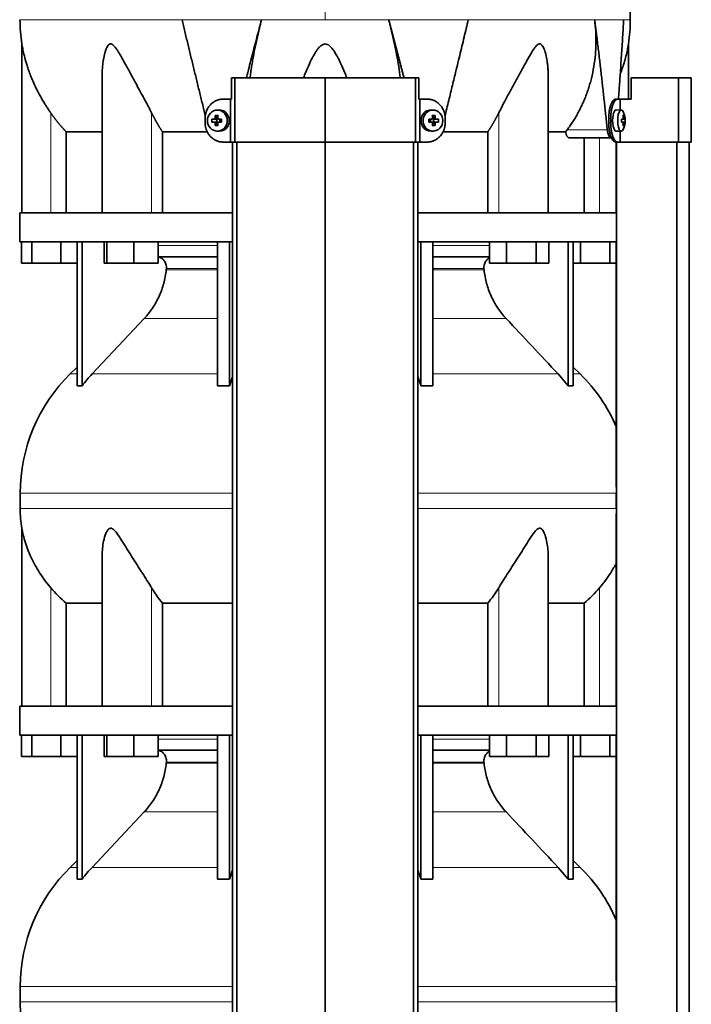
# Model space of a CAD drawing. Header units: millimetres. Extents: x 423 to 1315, y -1724 to 1594.
# Tile 22 of 28: x 430 to 744, y 399 to 858. Entities that reach past the tile are written whole.
import ezdxf

# ---------------------------------------------------------------- set-up
doc = ezdxf.new("R2010")
doc.units = ezdxf.units.MM
for name, color, linetype in [('M5X8_UNI7687', 7, 'Continuous'), ('MID_454-3', 7, 'Continuous'), ('VSI344-454_TERMI', 7, 'Continuous'), ('VSI344-454_TESTA', 7, 'Continuous'), ('VSI454_DIFFUSORE', 7, 'Continuous')]:
    doc.layers.add(name, color=color, linetype=linetype)

# ---------------------------------------------------------------- blocks, each defined once
blk = doc.blocks.new('SE')
at = {"layer": 'M5X8_UNI7687', "color": 7, "linetype": 'Continuous', "lineweight": 35}
for p, q in [((521.64, 813.44), (522.41, 812.14)), ((523.13, 816.09), (522.28, 816.02)), ((623.54, 816.02), (622.69, 816.09)), ((624.18, 813.44), (623.42, 812.14)), ((711.07, 816.04), (708.72, 816.11)), ((712.22, 813.44), (711.81, 813.14)), ((520.1, 811.8), (521.94, 811.64)), ((520.1, 810.41), (521.94, 810.57)), ((521.64, 808.77), (522.41, 810.07)), ((522.34, 810.54), (522.34, 811.67)), ((522.52, 811.86), (523.13, 811.86)), ((523.09, 810.36), (522.52, 810.36)), ((523.22, 811.84), (523.8, 811.64)), ((523.8, 810.57), (523.22, 810.37)), ((523.75, 811.66), (523.75, 810.55)), ((524.49, 811.8), (523.88, 811.64)), ((524.49, 810.41), (523.88, 810.57)), ((621.34, 811.8), (621.94, 811.64)), ((621.34, 810.41), (621.94, 810.57)), ((622.02, 811.64), (622.61, 811.84)), ((622.61, 810.37), (622.02, 810.57)), ((622.08, 810.55), (622.08, 811.66)), ((622.67, 811.86), (623.31, 811.86)), ((623.31, 810.36), (622.69, 810.36)), ((624.18, 808.77), (623.42, 810.07)), ((623.48, 811.67), (623.48, 810.54)), ((625.73, 811.8), (623.88, 811.64)), ((625.73, 810.41), (623.88, 810.57)), ((712.59, 811.82), (711.19, 811.69)), ((711.19, 811.76), (711.77, 811.82)), ((712.79, 811.8), (711.19, 811.68)), ((712.79, 810.41), (711.19, 810.53)), ((711.19, 810.52), (712.59, 810.4)), ((711.77, 810.4), (711.19, 810.45)), ((712.22, 808.77), (711.81, 809.08)), ((522.28, 806.19), (523.13, 806.12)), ((622.69, 806.12), (623.54, 806.19)), ((708.72, 806.11), (711.07, 806.18))]:
    blk.add_line(p, q, dxfattribs=at)
at = {"layer": 'M5X8_UNI7687', "color": 4, "linetype": 'Continuous', "lineweight": 9}
for p, q in [((521.94, 811.64), (521.09, 811.82)), ((521.09, 810.4), (521.94, 810.57)), ((521.56, 812.31), (522.41, 812.14)), ((522.41, 810.07), (521.56, 809.9)), ((523.36, 811.82), (523.88, 811.64)), ((523.88, 810.57), (523.36, 810.4)), ((621.94, 811.64), (622.47, 811.82)), ((622.47, 810.4), (621.94, 810.57)), ((623.42, 812.14), (624.27, 812.31)), ((624.27, 809.9), (623.42, 810.07)), ((624.74, 811.82), (623.88, 811.64)), ((623.88, 810.57), (624.74, 810.4)), ((711.19, 811.76), (711.76, 811.82)), ((711.76, 810.4), (711.19, 810.45)), ((711.93, 812.27), (712.42, 812.31)), ((712.42, 809.9), (711.93, 809.94))]:
    blk.add_line(p, q, dxfattribs=at)
at = {"layer": 'M5X8_UNI7687', "color": 7, "linetype": 'Continuous', "lineweight": 35}
for centre, radius, start, end in [((702.87, 811.11), 10, 337.7946, 22.2054), ((531.27, 811.11), 11.19, 176.4519, 183.5481), ((490.54, 811.11), 33.96, 358.8317, 1.1683), ((655.29, 811.11), 33.96, 178.8317, 181.1683), ((614.56, 811.11), 11.19, 356.4519, 3.5481), ((703.19, 811.11), 9.62, 355.8727, 4.1273)]:
    blk.add_arc(centre, radius, start, end, dxfattribs=at)
for centre in [(522.64, 811.11), (623.19, 811.11)]:
    blk.add_ellipse(centre, major_axis=(0, -4.93), ratio=0.939693, dxfattribs=at)
for centre, major_axis, ratio, start_param, end_param in [((525.75, 811.11), (0, 10), 0.422618, 1.335108, 1.449667), ((524.86, 808.04), (-8.99, 2.22), 0.549436, -1.223909, -1.074217), ((525.46, 811.11), (0, 10), 0.258819, 1.335108, 1.449667), ((523.49, 811.11), (0, -5), 0.939693, 0, 3.218028), ((622.34, 811.11), (0, -5), 0.939693, 3.065157, 6.283185), ((620.97, 808.04), (8.99, 2.22), 0.549436, 1.074217, 1.223909), ((620.37, 811.11), (0, 10), 0.258819, -1.449667, -1.335108), ((620.07, 811.11), (0, 10), 0.422618, -1.449667, -1.335108), ((708.7, 811.11), (0, 5), 0.34202, 0, 3.151709), ((711.05, 811.11), (0, 4.93), 0.34202, 0, 3.839001), ((711.05, 811.11), (0, 4.93), 0.34202, 5.585777, 6.283185), ((704.95, 808.04), (7.67, 5.19), 0.199978, 0.212267, 0.361959), ((702.94, 811.11), (0, 10), 0.906308, 4.833518, 4.948078), ((702.83, 811.11), (0, 10), 0.965926, 4.833518, 4.948078), ((525.61, 810.95), (-9.99, 0.3), 0.0819, -1.099374, -0.984815), ((525.61, 811.26), (-9.99, -0.3), 0.0819, 0.984815, 1.099374), ((525.75, 811.11), (0, -10), 0.422618, -1.449667, -1.335108), ((524.86, 814.17), (-8.99, -2.22), 0.549436, 1.074217, 1.223909), ((521.94, 812.14), (0.805, -0.118), 0.613124, 4.809424, 5.327625), ((521.94, 810.07), (0.805, 0.118), 0.613124, 0.95556, 1.473761), ((522.11, 812.11), (0.03, -0.501), 0.939258, 0.461161, 0.987959), ((522.11, 810.1), (0.03, 0.501), 0.939258, 5.295226, 5.822024), ((521.94, 812.14), (0.521, -0.505), 0.511875, 0.559691, 1.077892), ((521.94, 810.07), (0.521, 0.505), 0.511875, 5.205293, 5.723494), ((525.46, 811.11), (0, -10), 0.258819, -1.449667, -1.335108), ((525.61, 810.95), (-9.99, 0.3), 0.0819, -1.456192, -1.341632), ((525.61, 811.26), (-9.99, -0.3), 0.0819, 1.341632, 1.456192), ((523.88, 812.14), (0.052, 0.506), 0.51441, 3.025925, 3.331693), ((523.88, 810.07), (0.052, -0.506), 0.51441, 2.951492, 3.25726), ((620.22, 810.95), (9.99, 0.3), 0.0819, 1.341632, 1.456192), ((620.22, 811.26), (9.99, -0.3), 0.0819, -1.456192, -1.341632), ((621.94, 812.14), (-0.052, 0.506), 0.51441, 2.951492, 3.25726), ((621.94, 810.07), (-0.052, -0.506), 0.51441, 3.025925, 3.331693), ((620.37, 811.11), (0, -10), 0.258819, 1.335108, 1.449667), ((620.97, 814.17), (8.99, -2.22), 0.549436, -1.223909, -1.074217), ((623.89, 812.14), (-0.521, -0.505), 0.511875, 5.205293, 5.723494), ((623.72, 812.11), (-0.03, -0.501), 0.939258, 5.295226, 5.822024), ((623.72, 810.1), (-0.03, 0.501), 0.939258, 0.461161, 0.987959), ((623.89, 810.07), (-0.521, 0.505), 0.511875, 0.559691, 1.077892), ((623.89, 812.14), (-0.805, -0.118), 0.613124, 0.95556, 1.473761), ((623.89, 810.07), (-0.805, 0.118), 0.613124, 4.809424, 5.327625), ((620.07, 811.11), (0, -10), 0.422618, 1.335108, 1.449667), ((620.22, 810.95), (9.99, 0.3), 0.0819, 0.984815, 1.099374), ((620.22, 811.26), (9.99, -0.3), 0.0819, -1.099374, -0.984815), ((702.89, 810.95), (9.97, 0.82), 0.029809, 0.468971, 0.583531), ((706, 811.11), (0, -9.26), 0.562348, 1.49595, 1.645642), ((702.89, 811.26), (9.97, -0.82), 0.029809, -0.583531, -0.468971), ((702.94, 811.11), (0, -10), 0.906308, 1.335108, 1.449667), ((704.95, 814.17), (7.67, -5.19), 0.199978, -0.361959, -0.212267), ((702.83, 811.11), (0, -10), 0.965926, 1.335108, 1.449667), ((702.89, 810.95), (9.97, 0.82), 0.029809, 0.112154, 0.226713), ((702.89, 811.26), (9.97, -0.82), 0.029809, -0.226713, -0.112154), ((523.49, 811.11), (0, -5), 0.939693, 6.20675, 6.283185), ((622.34, 811.11), (0, -5), 0.939693, 0, 0.076435)]:
    blk.add_ellipse(centre, major_axis=major_axis, ratio=ratio, start_param=start_param, end_param=end_param, dxfattribs=at)
for points in [[(521.09, 811.82), (521.11, 811.82), (521.14, 811.82), (521.18, 811.83), (521.22, 811.84), (521.26, 811.85), (521.3, 811.88), (521.34, 811.9), (521.38, 811.93), (521.41, 811.96), (521.44, 812), (521.47, 812.04), (521.5, 812.08), (521.52, 812.13), (521.53, 812.17), (521.54, 812.21), (521.55, 812.26), (521.56, 812.3), (521.56, 812.31)], [(521.56, 809.9), (521.56, 809.92), (521.55, 809.95), (521.54, 810), (521.53, 810.04), (521.52, 810.09), (521.5, 810.13), (521.47, 810.17), (521.44, 810.21), (521.41, 810.25), (521.38, 810.28), (521.34, 810.31), (521.3, 810.34), (521.26, 810.36), (521.22, 810.37), (521.18, 810.39), (521.14, 810.39), (521.11, 810.4), (521.09, 810.4)], [(522.89, 812.31), (522.89, 812.3), (522.89, 812.26), (522.9, 812.21), (522.91, 812.17), (522.92, 812.13), (522.94, 812.08), (522.96, 812.04), (522.99, 812), (523.02, 811.96), (523.06, 811.93), (523.1, 811.9), (523.14, 811.88), (523.18, 811.85), (523.22, 811.84), (523.26, 811.83), (523.31, 811.82), (523.34, 811.82), (523.36, 811.82)], [(523.36, 810.4), (523.34, 810.4), (523.31, 810.39), (523.26, 810.39), (523.22, 810.37), (523.18, 810.36), (523.14, 810.34), (523.1, 810.31), (523.06, 810.28), (523.02, 810.25), (522.99, 810.21), (522.96, 810.17), (522.94, 810.13), (522.92, 810.09), (522.91, 810.04), (522.9, 810), (522.89, 809.95), (522.89, 809.92), (522.89, 809.9)], [(622.47, 811.82), (622.48, 811.82), (622.52, 811.82), (622.56, 811.83), (622.61, 811.84), (622.65, 811.85), (622.69, 811.88), (622.73, 811.9), (622.77, 811.93), (622.8, 811.96), (622.84, 812), (622.86, 812.04), (622.89, 812.08), (622.9, 812.13), (622.92, 812.17), (622.93, 812.21), (622.93, 812.26), (622.93, 812.3), (622.93, 812.31)], [(622.93, 809.9), (622.93, 809.92), (622.93, 809.95), (622.93, 810), (622.92, 810.04), (622.9, 810.09), (622.89, 810.13), (622.86, 810.17), (622.84, 810.21), (622.8, 810.25), (622.77, 810.28), (622.73, 810.31), (622.69, 810.34), (622.65, 810.36), (622.61, 810.37), (622.56, 810.39), (622.52, 810.39), (622.48, 810.4), (622.47, 810.4)], [(624.27, 812.31), (624.27, 812.3), (624.27, 812.26), (624.28, 812.21), (624.29, 812.17), (624.31, 812.13), (624.33, 812.08), (624.36, 812.04), (624.38, 812), (624.42, 811.96), (624.45, 811.93), (624.49, 811.9), (624.53, 811.88), (624.57, 811.85), (624.61, 811.84), (624.65, 811.83), (624.69, 811.82), (624.72, 811.82), (624.74, 811.82)], [(624.74, 810.4), (624.72, 810.4), (624.69, 810.39), (624.65, 810.39), (624.61, 810.37), (624.57, 810.36), (624.53, 810.34), (624.49, 810.31), (624.45, 810.28), (624.42, 810.25), (624.38, 810.21), (624.36, 810.17), (624.33, 810.13), (624.31, 810.09), (624.29, 810.04), (624.28, 810), (624.27, 809.95), (624.27, 809.92), (624.27, 809.9)], [(711.76, 811.82), (711.77, 811.82), (711.79, 811.82), (711.81, 811.83), (711.83, 811.84), (711.85, 811.85), (711.86, 811.88), (711.88, 811.9), (711.89, 811.93), (711.91, 811.96), (711.92, 812), (711.93, 812.04), (711.93, 812.08), (711.94, 812.13), (711.94, 812.17), (711.94, 812.21), (711.94, 812.26), (711.94, 812.3), (711.93, 812.31)], [(711.93, 809.9), (711.94, 809.92), (711.94, 809.95), (711.94, 810), (711.94, 810.04), (711.94, 810.09), (711.93, 810.13), (711.93, 810.17), (711.92, 810.21), (711.91, 810.25), (711.89, 810.28), (711.88, 810.31), (711.86, 810.34), (711.85, 810.36), (711.83, 810.37), (711.81, 810.39), (711.79, 810.39), (711.77, 810.4), (711.76, 810.4)], [(712.42, 812.31), (712.42, 812.3), (712.43, 812.26), (712.43, 812.21), (712.44, 812.17), (712.45, 812.13), (712.46, 812.08), (712.47, 812.04), (712.48, 812), (712.49, 811.96), (712.51, 811.93), (712.52, 811.9), (712.53, 811.88), (712.54, 811.85), (712.55, 811.84), (712.57, 811.83), (712.58, 811.82), (712.59, 811.82), (712.59, 811.82)], [(712.59, 810.4), (712.59, 810.4), (712.58, 810.39), (712.57, 810.39), (712.55, 810.37), (712.54, 810.36), (712.53, 810.34), (712.52, 810.31), (712.51, 810.28), (712.49, 810.25), (712.48, 810.21), (712.47, 810.17), (712.46, 810.13), (712.45, 810.09), (712.44, 810.04), (712.43, 810), (712.43, 809.95), (712.42, 809.92), (712.42, 809.9)]]:
    blk.add_open_spline(points, degree=3, dxfattribs=at)
at = {"layer": 'MID_454-3', "color": 7, "linetype": 'Continuous', "lineweight": 35}
for p, q in [((529.71, 801.11), (529.71, 79.11)), ((531.67, 79.11), (531.67, 801.11)), ((572.91, 79.11), (572.91, 801.11)), ((614.15, 79.11), (614.15, 801.11)), ((616.12, 801.11), (616.12, 79.11)), ((708.71, 801.11), (708.71, 768.11)), ((708.78, 801.11), (708.78, 79.11)), ((736.92, 79.11), (736.92, 801.11)), ((742.71, 79.11), (742.71, 801.11)), ((708.77, 754.61), (708.77, 768.11)), ((708.71, 754.61), (708.71, 640.16)), ((708.72, 630.35), (708.72, 637.39)), ((708.71, 627.98), (708.71, 538.11)), ((708.77, 524.61), (708.77, 538.11)), ((708.71, 524.61), (708.71, 410.16)), ((708.72, 400.35), (708.72, 407.39))]:
    blk.add_line(p, q, dxfattribs=at)
at = {"layer": 'VSI344-454_TERMI', "color": 7, "linetype": 'Continuous', "lineweight": 35}
for p, q in [((530.73, 831.11), (529.19, 831.11)), ((529.19, 831.11), (529.19, 821.11)), ((572.91, 831.11), (530.73, 831.11)), ((530.73, 831.11), (530.73, 801.11)), ((615.09, 831.11), (572.91, 831.11)), ((572.91, 831.11), (572.91, 801.11)), ((616.64, 831.11), (615.09, 831.11)), ((615.09, 831.11), (615.09, 801.11)), ((616.64, 831.11), (616.64, 821.11)), ((737.79, 831.11), (715.7, 831.11)), ((715.7, 831.11), (715.7, 821.11)), ((743.72, 831.11), (737.79, 831.11)), ((737.79, 831.11), (737.79, 801.11)), ((743.72, 831.11), (743.72, 801.11)), ((525.32, 821.11), (528.83, 821.11)), ((528.83, 801.11), (528.83, 821.11)), ((528.83, 821.11), (529.19, 821.11)), ((617, 821.11), (616.64, 821.11)), ((620.51, 821.11), (617, 821.11)), ((617, 821.11), (617, 801.11)), ((708.43, 821.11), (709.35, 821.11)), ((709.35, 821.11), (710.52, 821.11)), ((710.52, 816.05), (710.52, 821.11)), ((710.52, 821.11), (715.7, 821.11)), ((516.91, 810.11), (516.91, 812.11)), ((628.91, 810.11), (628.91, 812.11)), ((705.2, 810.11), (705.2, 812.11)), ((706.12, 810.11), (706.12, 812.11)), ((710.52, 801.11), (710.52, 806.16)), ((525.32, 801.11), (528.83, 801.11)), ((530.73, 801.11), (528.83, 801.11)), ((572.91, 801.11), (530.73, 801.11)), ((615.09, 801.11), (572.91, 801.11)), ((617, 801.11), (615.09, 801.11)), ((620.51, 801.11), (617, 801.11)), ((709.35, 801.11), (708.43, 801.11)), ((709.35, 801.11), (710.52, 801.11)), ((737.79, 801.11), (710.52, 801.11)), ((743.72, 801.11), (737.79, 801.11))]:
    blk.add_line(p, q, dxfattribs=at)
at = {"layer": 'VSI344-454_TERMI', "color": 4, "linetype": 'Continuous', "lineweight": 9}
for p, q in [((705.2, 812.11), (706.12, 812.11)), ((706.12, 810.11), (705.2, 810.11))]:
    blk.add_line(p, q, dxfattribs=at)
at = {"layer": 'VSI344-454_TERMI', "color": 7, "linetype": 'Continuous', "lineweight": 35}
for points, knots in [([(525.32, 821.11), (525.23, 821.11), (525.04, 821.1), (524.76, 821.09), (524.48, 821.06), (524.21, 821.03), (523.93, 820.99), (523.66, 820.94), (523.39, 820.87), (523.13, 820.8), (522.86, 820.72), (522.6, 820.63), (522.33, 820.53), (521.91, 820.35), (521.32, 820.06), (520.62, 819.6), (519.96, 819.08), (519.34, 818.48), (518.79, 817.82), (518.3, 817.11), (517.88, 816.36), (517.57, 815.65), (517.35, 815), (517.19, 814.44), (517.07, 813.86), (516.98, 813.28), (516.92, 812.7), (516.92, 812.3), (516.91, 812.11)], [0, 0, 0, 0, 0.021018, 0.041934, 0.062771, 0.08355, 0.104295, 0.125028, 0.145771, 0.166547, 0.187379, 0.208288, 0.229298, 0.250429, 0.312489, 0.374705, 0.437522, 0.500061, 0.562591, 0.625422, 0.687637, 0.749714, 0.79185, 0.833578, 0.875077, 0.916526, 0.958107, 1, 1, 1, 1]), ([(628.91, 812.11), (628.91, 812.21), (628.91, 812.4), (628.9, 812.7), (628.88, 812.99), (628.84, 813.28), (628.8, 813.57), (628.76, 813.86), (628.7, 814.15), (628.63, 814.43), (628.56, 814.72), (628.47, 815), (628.38, 815.28), (628.22, 815.74), (627.94, 816.36), (627.52, 817.11), (627.04, 817.82), (626.48, 818.48), (625.87, 819.08), (625.21, 819.6), (624.5, 820.06), (623.84, 820.39), (623.23, 820.64), (622.7, 820.81), (622.16, 820.94), (621.62, 821.04), (621.07, 821.1), (620.69, 821.1), (620.51, 821.11)], [0, 0, 0, 0, 0.020996, 0.041893, 0.062713, 0.083477, 0.104209, 0.124931, 0.145666, 0.166436, 0.187264, 0.208173, 0.229184, 0.250319, 0.312379, 0.374611, 0.437429, 0.499972, 0.562503, 0.625328, 0.687536, 0.749604, 0.791737, 0.833471, 0.874985, 0.916457, 0.958069, 1, 1, 1, 1]), ([(705.2, 812.11), (705.2, 812.21), (705.2, 812.4), (705.21, 812.7), (705.22, 812.99), (705.23, 813.28), (705.24, 813.57), (705.26, 813.86), (705.29, 814.15), (705.32, 814.43), (705.35, 814.72), (705.38, 815), (705.42, 815.28), (705.49, 815.74), (705.6, 816.36), (705.77, 817.11), (705.97, 817.82), (706.2, 818.48), (706.44, 819.08), (706.7, 819.6), (706.97, 820.06), (707.22, 820.39), (707.45, 820.64), (707.64, 820.81), (707.84, 820.94), (708.03, 821.04), (708.23, 821.1), (708.36, 821.1), (708.43, 821.11)], [0, 0, 0, 0, 0.020997, 0.041893, 0.062713, 0.083477, 0.104209, 0.124931, 0.145666, 0.166436, 0.187265, 0.208173, 0.229184, 0.250319, 0.312379, 0.374611, 0.437429, 0.499972, 0.562502, 0.625327, 0.687534, 0.749602, 0.791735, 0.833469, 0.874983, 0.916456, 0.958068, 1, 1, 1, 1]), ([(709.35, 821.11), (709.32, 821.11), (709.25, 821.1), (709.15, 821.09), (709.06, 821.06), (708.96, 821.03), (708.86, 820.99), (708.76, 820.94), (708.66, 820.87), (708.57, 820.8), (708.47, 820.72), (708.37, 820.63), (708.27, 820.53), (708.11, 820.35), (707.89, 820.06), (707.62, 819.6), (707.36, 819.08), (707.12, 818.48), (706.9, 817.82), (706.7, 817.11), (706.52, 816.36), (706.4, 815.65), (706.3, 815), (706.24, 814.44), (706.18, 813.86), (706.15, 813.28), (706.13, 812.7), (706.12, 812.3), (706.12, 812.11)], [0, 0, 0, 0, 0.021018, 0.041934, 0.062771, 0.08355, 0.104295, 0.125028, 0.145771, 0.166547, 0.187379, 0.208288, 0.229298, 0.250429, 0.312489, 0.374705, 0.437522, 0.500061, 0.562591, 0.625422, 0.687637, 0.749714, 0.79185, 0.833578, 0.875077, 0.916526, 0.958107, 1, 1, 1, 1]), ([(516.91, 810.11), (516.91, 810.01), (516.92, 809.81), (516.93, 809.51), (516.95, 809.22), (516.98, 808.93), (517.02, 808.64), (517.07, 808.35), (517.13, 808.06), (517.19, 807.78), (517.27, 807.5), (517.35, 807.21), (517.44, 806.93), (517.61, 806.48), (517.88, 805.86), (518.3, 805.1), (518.79, 804.39), (519.34, 803.73), (519.96, 803.14), (520.62, 802.61), (521.32, 802.15), (521.99, 801.82), (522.59, 801.58), (523.12, 801.41), (523.66, 801.27), (524.21, 801.18), (524.76, 801.12), (525.13, 801.11), (525.32, 801.11)], [0, 0, 0, 0, 0.020996, 0.041893, 0.062713, 0.083477, 0.104209, 0.124931, 0.145666, 0.166436, 0.187264, 0.208173, 0.229184, 0.250319, 0.312379, 0.374611, 0.437429, 0.499972, 0.562503, 0.625328, 0.687536, 0.749604, 0.791737, 0.833471, 0.874985, 0.916457, 0.958069, 1, 1, 1, 1]), ([(620.51, 801.11), (620.6, 801.11), (620.79, 801.11), (621.07, 801.12), (621.34, 801.15), (621.62, 801.18), (621.89, 801.22), (622.16, 801.28), (622.43, 801.34), (622.7, 801.41), (622.97, 801.49), (623.23, 801.58), (623.49, 801.68), (623.92, 801.86), (624.5, 802.15), (625.21, 802.61), (625.87, 803.14), (626.48, 803.73), (627.04, 804.39), (627.52, 805.1), (627.94, 805.86), (628.25, 806.57), (628.48, 807.21), (628.64, 807.78), (628.76, 808.35), (628.85, 808.93), (628.9, 809.52), (628.91, 809.91), (628.91, 810.11)], [0, 0, 0, 0, 0.021018, 0.041934, 0.062771, 0.08355, 0.104295, 0.125028, 0.145771, 0.166547, 0.187379, 0.208288, 0.229298, 0.250429, 0.312489, 0.374705, 0.437522, 0.500061, 0.562591, 0.625422, 0.687637, 0.749714, 0.79185, 0.833578, 0.875077, 0.916526, 0.958107, 1, 1, 1, 1]), ([(708.43, 801.11), (708.39, 801.11), (708.33, 801.11), (708.23, 801.12), (708.13, 801.15), (708.03, 801.18), (707.94, 801.22), (707.84, 801.28), (707.74, 801.34), (707.64, 801.41), (707.54, 801.49), (707.45, 801.58), (707.35, 801.68), (707.19, 801.86), (706.97, 802.15), (706.7, 802.61), (706.44, 803.14), (706.2, 803.73), (705.97, 804.39), (705.77, 805.1), (705.6, 805.86), (705.47, 806.57), (705.38, 807.21), (705.31, 807.78), (705.26, 808.35), (705.23, 808.93), (705.2, 809.52), (705.2, 809.91), (705.2, 810.11)], [0, 0, 0, 0, 0.021018, 0.041935, 0.062772, 0.083551, 0.104297, 0.125029, 0.145773, 0.166549, 0.187381, 0.20829, 0.2293, 0.250431, 0.312491, 0.374707, 0.437523, 0.500061, 0.562591, 0.625422, 0.687637, 0.749714, 0.79185, 0.833578, 0.875076, 0.916526, 0.958107, 1, 1, 1, 1]), ([(706.12, 810.11), (706.12, 810.01), (706.12, 809.81), (706.13, 809.51), (706.14, 809.22), (706.15, 808.93), (706.17, 808.64), (706.19, 808.35), (706.21, 808.06), (706.24, 807.78), (706.27, 807.5), (706.3, 807.21), (706.34, 806.93), (706.41, 806.48), (706.52, 805.86), (706.7, 805.1), (706.9, 804.39), (707.12, 803.73), (707.36, 803.14), (707.62, 802.61), (707.89, 802.15), (708.14, 801.82), (708.37, 801.58), (708.56, 801.41), (708.76, 801.27), (708.96, 801.18), (709.15, 801.12), (709.28, 801.11), (709.35, 801.11)], [0, 0, 0, 0, 0.020996, 0.041893, 0.062713, 0.083477, 0.104209, 0.124931, 0.145666, 0.166436, 0.187264, 0.208173, 0.229184, 0.250319, 0.312379, 0.374611, 0.437429, 0.499972, 0.562503, 0.625328, 0.687536, 0.749604, 0.791737, 0.833471, 0.874985, 0.916457, 0.958069, 1, 1, 1, 1])]:
    blk.add_open_spline(points, degree=3, knots=knots, dxfattribs=at)
at = {"layer": 'VSI344-454_TESTA', "color": 4, "linetype": 'Continuous', "lineweight": 9}
for p, q in [((572.91, 994.56), (572.91, 858.14)), ((543.25, 858.14), (506.14, 858.14)), ((639.69, 858.14), (602.58, 858.14)), ((712.14, 858.14), (698.64, 858.14)), ((444.91, 768.11), (444.91, 814.68)), ((491.95, 768.11), (491.95, 814.68)), ((653.88, 768.11), (653.88, 814.68)), ((685.77, 806.81), (704.51, 806.81)), ((700.91, 768.11), (700.91, 803.11))]:
    blk.add_line(p, q, dxfattribs=at)
at = {"layer": 'VSI344-454_TESTA', "color": 7, "linetype": 'Continuous', "lineweight": 35}
for p, q in [((431.41, 846.87), (431.41, 768.11)), ((714.41, 821.11), (714.41, 846.87)), ((468.9, 832.48), (468.9, 768.11)), ((676.92, 768.11), (676.92, 832.48)), ((452.17, 805.81), (452.17, 768.11)), ((517.93, 805.81), (497.08, 805.81)), ((497.08, 805.81), (497.08, 768.11)), ((648.75, 805.81), (627.9, 805.81)), ((648.75, 805.81), (648.75, 768.11)), ((685.05, 805.81), (677.03, 805.81)), ((685.05, 805.81), (685.77, 806.81)), ((686.68, 803.11), (706.28, 803.11)), ((693.66, 803.11), (693.66, 768.11))]:
    blk.add_line(p, q, dxfattribs=at)
for centre, start, end in [((506.88, 858.23), 180.0677, 188.5933), ((638.95, 858.23), 351.4069, 359.9323)]:
    blk.add_arc(centre, 76.32, start, end, dxfattribs=at)
for points, degree, knots in [([(715.25, 858.14), (715.22, 862.53), (715.15, 870.34), (714.91, 883.49), (714.39, 896.79), (713.48, 910.24), (711.99, 923.71), (709.92, 935.72), (707.37, 946.19), (704.5, 955.04), (701.12, 963.61), (697.4, 971.88), (693.73, 979.87), (690.45, 987.54), (688.99, 992.16), (688.21, 994.62)], 3, [0, 0, 0, 0, 0.084988, 0.1795, 0.274612, 0.370212, 0.466379, 0.563594, 0.629668, 0.695881, 0.761625, 0.826091, 0.888934, 0.950027, 1, 1, 1, 1]), ([(536.16, 831.11), (536.28, 831.56), (537.18, 835.01), (538.82, 841.31), (541.06, 849.86), (542.53, 855.42), (543.25, 858.14)], 3, [0.473282, 0.473282, 0.473282, 0.473282, 0.5000272, 0.6747049, 0.8413625, 1, 1, 1, 1]), ([(543.25, 858.14), (543.02, 857.25), (542.56, 855.48), (541.9, 852.81), (541.27, 850.1), (540.67, 847.37), (540.1, 844.61), (539.57, 841.84), (539.07, 839.05), (538.61, 836.25), (538.21, 833.6), (537.97, 831.89), (537.87, 831.1)], 3, [0, 0, 0, 0, 0.047428, 0.0954655, 0.1441115, 0.1933651, 0.2432253, 0.2936913, 0.3447621, 0.3964371, 0.4487155, 0.4934861, 0.4934861, 0.4934861, 0.4934861]), ([(607.95, 831.1), (607.73, 832.8), (607.22, 836.35), (606.29, 841.8), (605.18, 847.33), (603.96, 852.77), (603.03, 856.36), (602.58, 858.13)], 3, [0.5065635, 0.5065635, 0.5065635, 0.5065635, 0.6036235, 0.7063566, 0.8066685, 0.9045521, 1, 1, 1, 1]), ([(628.8, 813.33), (628.92, 813.82), (629.36, 815.57), (630.09, 818.55), (630.99, 822.21), (631.85, 825.75), (632.69, 829.16), (633.96, 834.37), (635.64, 841.31), (637.7, 849.86), (639.04, 855.42), (639.69, 858.14)], 3, [0.1270495, 0.1270495, 0.1270495, 0.1270495, 0.1554786, 0.2294336, 0.3008657, 0.369775, 0.4361614, 0.5000249, 0.6746983, 0.8413566, 1, 1, 1, 1]), ([(685.77, 806.81), (686.25, 807.46), (687.2, 808.75), (688.54, 810.76), (689.8, 812.81), (690.99, 814.91), (692.1, 817.05), (693.13, 819.23), (694.08, 821.45), (694.96, 823.71), (695.75, 826), (696.46, 828.32), (697.38, 831.72), (698.31, 836.21), (699.02, 841.8), (699.3, 847.33), (699.2, 852.77), (698.82, 856.36), (698.64, 858.13)], 3, [0, 0, 0, 0, 0.045711, 0.091341, 0.136891, 0.182361, 0.227753, 0.273067, 0.318303, 0.363461, 0.408543, 0.453548, 0.498475, 0.603623, 0.706357, 0.806668, 0.904552, 1, 1, 1, 1]), ([(709.72, 821.11), (709.75, 821.49), (709.87, 823.05), (710.06, 825.75), (710.31, 829.16), (710.67, 834.37), (711.13, 841.31), (711.67, 849.86), (711.99, 855.42), (712.14, 858.14)], 3, [0.2784556, 0.2784556, 0.2784556, 0.2784556, 0.3008657, 0.369775, 0.4361614, 0.5000249, 0.6746983, 0.8413566, 1, 1, 1, 1]), ([(444.91, 814.68), (444.61, 815.11), (444, 816), (443.1, 817.37), (442.12, 818.92), (441.06, 820.67), (439.68, 823.11), (438.18, 825.99), (436.71, 829.16), (435.54, 831.98), (434.61, 834.48), (433.87, 836.69), (433.11, 839.2), (432.52, 841.45), (432.07, 843.43), (431.81, 844.67), (431.61, 845.71), (431.47, 846.51), (431.42, 846.82), (431.41, 846.84), (431.41, 846.84)], 3, [0, 0, 0, 0, 0.020247, 0.0413012, 0.0631676, 0.0911499, 0.1206822, 0.1725651, 0.2189806, 0.2600001, 0.2962057, 0.3283254, 0.3570821, 0.4069553, 0.4285992, 0.4484587, 0.4665056, 0.4826091, 0.4971306, 0.5000371, 0.5000371, 0.5000371, 0.5000371]), ([(491.95, 814.68), (491.73, 815.11), (491.29, 816), (490.59, 817.37), (489.78, 818.92), (488.84, 820.67), (487.52, 823.11), (485.95, 825.99), (484.22, 829.16), (482.67, 831.98), (481.31, 834.48), (480.1, 836.69), (478.72, 839.2), (477.47, 841.45), (476.27, 843.43), (475.46, 844.67), (474.66, 845.71), (473.87, 846.51), (473.02, 846.93), (472.21, 846.74), (471.57, 846.08), (471.03, 845.15), (470.56, 844.02), (469.98, 842.16), (469.52, 839.99), (469.17, 837.51), (468.97, 835.33), (468.91, 833.63), (468.9, 832.67), (468.9, 832.48)], 3, [0, 0, 0, 0, 0.020247, 0.0413012, 0.0631676, 0.0911499, 0.1206822, 0.1725651, 0.2189806, 0.2600001, 0.2962057, 0.3283254, 0.3570821, 0.4069553, 0.4285992, 0.4484587, 0.4665056, 0.4826091, 0.4971306, 0.5113122, 0.5266668, 0.543344, 0.562023, 0.5826937, 0.6304427, 0.6595254, 0.6923195, 0.7261108, 0.7344062, 0.7344062, 0.7344062, 0.7344062]), ([(582.97, 831.11), (582.7, 831.87), (581.86, 834.04), (580.41, 837.4), (578.62, 840.94), (577.05, 843.56), (575.8, 845.16), (574.84, 846.08), (573.99, 846.66), (572.91, 846.93), (571.83, 846.66), (570.87, 846), (569.95, 845.06), (569.08, 843.93), (568.19, 842.58), (566.97, 840.49), (565.41, 837.38), (563.96, 834.03), (563.13, 831.86), (562.85, 831.11)], 3, [0.2456134, 0.2456134, 0.2456134, 0.2456134, 0.2789295, 0.3409942, 0.392778, 0.4359518, 0.4604978, 0.4716154, 0.4871189, 0.5000341, 0.5129562, 0.5284792, 0.5444389, 0.5641957, 0.583938, 0.6074587, 0.6593255, 0.7214848, 0.7543968, 0.7543968, 0.7543968, 0.7543968]), ([(676.92, 832.48), (676.92, 833.17), (676.89, 834.61), (676.74, 836.69), (676.44, 839.2), (676.02, 841.45), (675.46, 843.43), (675.01, 844.67), (674.5, 845.71), (673.9, 846.51), (673.15, 846.93), (672.3, 846.74), (671.5, 846.08), (670.72, 845.15), (669.93, 844.02), (668.77, 842.16), (667.54, 839.99), (666.17, 837.51), (664.98, 835.33), (663.74, 833.06), (662.08, 830.01), (660.33, 826.83), (658.57, 823.6), (657.03, 820.75), (655.44, 817.79), (654.38, 815.69), (653.88, 814.68)], 3, [0.2656245, 0.2656245, 0.2656245, 0.2656245, 0.2962057, 0.3283254, 0.3570821, 0.4069553, 0.4285992, 0.4484587, 0.4665056, 0.4826091, 0.4971306, 0.5113122, 0.5266668, 0.543344, 0.562023, 0.5826937, 0.6304427, 0.6595254, 0.6923195, 0.7261108, 0.7592332, 0.8259403, 0.8657684, 0.9022453, 0.9533075, 1, 1, 1, 1]), ([(714.41, 846.84), (714.41, 846.84), (714.39, 846.7), (714.28, 846.08), (714.11, 845.15), (713.89, 844.02), (713.48, 842.16), (712.94, 839.99), (712.22, 837.51), (711.51, 835.33), (710.93, 833.71), (710.6, 832.84), (710.56, 832.73)], 3, [0.500037, 0.500037, 0.500037, 0.500037, 0.5113122, 0.5266668, 0.543344, 0.562023, 0.5826937, 0.6304427, 0.6595254, 0.6923195, 0.7261108, 0.7306461, 0.7306461, 0.7306461, 0.7306461]), ([(452.17, 805.81), (450.17, 807.91), (448.35, 810.13), (446.55, 812.34), (444.91, 814.68)], 2, [0, 0, 0, 0.5, 0.5, 1, 1, 1]), ([(497.08, 805.81), (495.66, 807.91), (494.38, 810.13), (493.11, 812.34), (491.95, 814.68)], 2, [0, 0, 0, 0.5, 0.5, 1, 1, 1]), ([(653.88, 814.68), (652.72, 812.34), (651.45, 810.13), (650.16, 807.91), (648.75, 805.81)], 2, [0, 0, 0, 0.5, 0.5, 1, 1, 1]), ([(452.17, 805.81), (452.8, 805.81), (453.83, 805.81), (456.67, 805.81), (458.48, 805.81), (462.84, 805.81), (465.39, 805.81), (468.46, 805.81), (468.62, 805.81), (468.79, 805.81)], 3, [0, 0, 0, 0, 0.25, 0.25, 0.5, 0.5, 0.75, 0.75, 0.764371, 0.764371, 0.764371, 0.764371]), ([(686.68, 803.11), (686.66, 803.11), (686.6, 803.11), (686.52, 803.12), (686.44, 803.15), (686.36, 803.19), (686.28, 803.23), (686.15, 803.33), (685.97, 803.5), (685.75, 803.82), (685.54, 804.21), (685.38, 804.59), (685.27, 804.94), (685.18, 805.22), (685.11, 805.5), (685.07, 805.71), (685.05, 805.81)], 3, [0, 0, 0, 0, 0.041685, 0.083129, 0.124417, 0.165635, 0.206869, 0.248205, 0.373034, 0.498358, 0.621809, 0.745536, 0.809628, 0.873199, 0.936554, 1, 1, 1, 1]), ([(704.51, 806.81), (704.52, 806.74), (704.54, 806.59), (704.57, 806.36), (704.6, 806.15), (704.64, 805.93), (704.68, 805.73), (704.72, 805.52), (704.81, 805.16), (704.96, 804.67), (705.18, 804.12), (705.43, 803.68), (705.66, 803.41), (705.85, 803.25), (705.99, 803.17), (706.14, 803.12), (706.23, 803.11), (706.28, 803.11)], 3, [0, 0, 0, 0, 0.036137, 0.072006, 0.107687, 0.143258, 0.1788, 0.214393, 0.250117, 0.375419, 0.499764, 0.624342, 0.749875, 0.812239, 0.874428, 0.936872, 1, 1, 1, 1])]:
    blk.add_open_spline(points, degree=degree, knots=knots, dxfattribs=at)
at = {"layer": 'VSI344-454_TESTA', "color": 4, "linetype": 'Continuous', "lineweight": 9}
for points, weights in [([(430.56, 858.14), (430.56, 858.14), (462.58, 858.14), (506.14, 858.13)], [0.630185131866, 0.663633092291, 0.786904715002, 1]), ([(543.25, 858.14), (553.01, 858.14), (562.93, 858.14), (572.91, 858.14)], [1, 0.996331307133, 0.996331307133, 1])]:
    blk.add_rational_spline(points, weights, degree=3, dxfattribs=at)
at = {"layer": 'VSI344-454_TESTA', "color": 7, "linetype": 'Continuous', "lineweight": 35}
for points in [[(517.02, 813.36), (511.47, 835.84), (506.14, 858.13)], [(609.66, 831.11), (606.14, 844.65), (602.58, 858.13)], [(704.51, 806.81), (701.88, 832.59), (698.64, 858.13)]]:
    blk.add_open_spline(points, degree=2, dxfattribs=at)
at = {"layer": 'VSI344-454_TESTA', "color": 4, "linetype": 'Continuous', "lineweight": 9}
for points in [[(602.58, 858.13), (592.83, 858.14), (582.87, 858.14), (572.91, 858.14)], [(715.27, 858.14), (715.27, 858.14), (714.22, 858.14), (712.14, 858.14)]]:
    blk.add_open_spline(points, degree=3, dxfattribs=at)
blk.add_open_spline([(698.64, 858.13), (695.33, 858.14), (691.56, 858.14), (683.17, 858.14), (678.56, 858.14), (668.59, 858.14), (663.23, 858.14), (651.89, 858.14), (645.91, 858.14), (639.69, 858.14)], degree=3, knots=[0, 0, 0, 0, 0.25, 0.25, 0.5, 0.5, 0.75, 0.75, 1, 1, 1, 1], dxfattribs=at)
at = {"layer": 'VSI454_DIFFUSORE', "color": 7, "linetype": 'Continuous', "lineweight": 35}
for p, q in [((430.41, 768.11), (529.71, 768.11)), ((430.41, 768.11), (430.41, 754.61)), ((616.12, 768.11), (708.77, 768.11)), ((430.41, 754.61), (529.71, 754.61)), ((431.27, 744.61), (431.27, 754.61)), ((436.01, 744.61), (436.01, 754.61)), ((449.65, 744.61), (449.65, 754.61)), ((457.2, 687.49), (457.2, 754.61)), ((459.5, 687.49), (459.5, 754.61)), ((469.85, 744.61), (469.85, 754.61)), ((471.05, 744.61), (471.05, 754.61)), ((483.61, 744.61), (483.61, 754.61)), ((494.96, 744.61), (494.96, 754.61)), ((522.69, 687.49), (522.69, 754.61)), ((528.23, 687.49), (528.23, 754.61)), ((616.12, 754.61), (708.77, 754.61)), ((617.59, 687.49), (617.59, 754.61)), ((623.14, 687.49), (623.14, 754.61)), ((649.62, 744.61), (649.62, 754.61)), ((657.57, 744.61), (657.57, 754.61)), ((671.37, 744.61), (671.37, 754.61)), ((677.23, 744.61), (677.23, 754.61)), ((686.33, 687.49), (686.33, 754.61)), ((688.62, 687.49), (688.62, 754.61)), ((692.01, 744.61), (692.01, 754.61)), ((705.65, 744.61), (705.65, 754.61)), ((436.01, 744.61), (431.27, 744.61)), ((449.65, 744.61), (436.01, 744.61)), ((457.2, 744.61), (449.65, 744.61)), ((471.05, 744.61), (469.85, 744.61)), ((483.61, 744.61), (471.05, 744.61)), ((494.96, 744.61), (483.61, 744.61)), ((522.69, 747.61), (494.96, 747.61)), ((649.62, 747.61), (623.14, 747.61)), ((657.57, 744.61), (649.62, 744.61)), ((671.37, 744.61), (657.57, 744.61)), ((677.23, 744.61), (671.37, 744.61)), ((692.01, 744.61), (688.62, 744.61)), ((705.65, 744.61), (692.01, 744.61)), ((708.71, 744.61), (705.65, 744.61)), ((488.52, 718.85), (464.22, 693.01)), ((457.2, 696.18), (453.98, 693.01)), ((691.84, 693.01), (688.62, 696.18)), ((528.23, 687.49), (529.71, 691.66)), ((681.61, 693.01), (686.33, 687.49)), ((430.66, 637.39), (430.66, 630.35)), ((431.41, 621.06), (431.41, 538.11)), ((468.9, 608.38), (468.9, 538.11)), ((676.92, 538.11), (676.92, 608.4)), ((452.17, 586.17), (468.9, 586.17)), ((452.17, 538.11), (452.17, 586.17)), ((497.08, 586.17), (529.71, 586.17)), ((497.08, 538.11), (497.08, 586.17)), ((616.12, 586.17), (648.75, 586.17)), ((648.75, 586.17), (648.75, 538.11)), ((676.92, 586.17), (693.66, 586.17)), ((693.66, 586.17), (693.66, 538.11)), ((430.41, 538.11), (529.71, 538.11)), ((430.41, 538.11), (430.41, 524.61)), ((616.12, 538.11), (708.77, 538.11)), ((430.41, 524.61), (529.71, 524.61)), ((431.27, 514.61), (431.27, 524.61)), ((436.01, 514.61), (436.01, 524.61)), ((449.65, 514.61), (449.65, 524.61)), ((457.2, 457.49), (457.2, 524.61)), ((459.5, 457.49), (459.5, 524.61)), ((469.85, 514.61), (469.85, 524.61)), ((471.05, 514.61), (471.05, 524.61)), ((483.61, 514.61), (483.61, 524.61)), ((494.96, 514.61), (494.96, 524.61)), ((522.69, 457.49), (522.69, 524.61)), ((528.23, 457.49), (528.23, 524.61)), ((616.12, 524.61), (708.77, 524.61)), ((617.59, 457.49), (617.59, 524.61)), ((623.14, 457.49), (623.14, 524.61)), ((649.62, 514.61), (649.62, 524.61)), ((657.57, 514.61), (657.57, 524.61)), ((671.37, 514.61), (671.37, 524.61)), ((677.23, 514.61), (677.23, 524.61)), ((686.33, 457.49), (686.33, 524.61)), ((688.62, 457.49), (688.62, 524.61)), ((692.01, 514.61), (692.01, 524.61)), ((705.65, 514.61), (705.65, 524.61)), ((436.01, 514.61), (431.27, 514.61)), ((449.65, 514.61), (436.01, 514.61)), ((457.2, 514.61), (449.65, 514.61)), ((471.05, 514.61), (469.85, 514.61)), ((483.61, 514.61), (471.05, 514.61)), ((494.96, 514.61), (483.61, 514.61)), ((522.69, 517.61), (494.96, 517.61)), ((649.62, 517.61), (623.14, 517.61)), ((657.57, 514.61), (649.62, 514.61)), ((671.37, 514.61), (657.57, 514.61)), ((677.23, 514.61), (671.37, 514.61)), ((692.01, 514.61), (688.62, 514.61)), ((705.65, 514.61), (692.01, 514.61)), ((708.71, 514.61), (705.65, 514.61)), ((488.52, 488.85), (464.22, 463.01)), ((457.2, 466.18), (453.98, 463.01)), ((691.84, 463.01), (688.62, 466.18)), ((528.23, 457.49), (529.71, 461.66)), ((681.61, 463.01), (686.33, 457.49)), ((430.66, 407.39), (430.66, 400.35))]:
    blk.add_line(p, q, dxfattribs=at)
at = {"layer": 'VSI454_DIFFUSORE', "color": 4, "linetype": 'Continuous', "lineweight": 9}
for p, q in [((494.96, 752.83), (522.69, 752.83)), ((623.14, 752.83), (649.62, 752.83)), ((498.8, 741.55), (522.69, 741.55)), ((522.69, 742.11), (498.86, 742.11)), ((646.97, 742.11), (623.14, 742.11)), ((623.14, 741.55), (647.03, 741.55)), ((488.52, 718.85), (522.69, 718.85)), ((623.14, 718.85), (657.31, 718.85)), ((453.98, 693.01), (457.2, 693.01)), ((464.22, 693.01), (522.69, 693.01)), ((681.61, 693.01), (623.14, 693.01)), ((691.84, 693.01), (688.62, 693.01)), ((529.71, 637.39), (430.66, 637.39)), ((708.76, 637.39), (616.12, 637.39)), ((430.66, 630.35), (529.71, 630.35)), ((616.12, 630.35), (708.76, 630.35)), ((444.91, 538.11), (444.91, 593.32)), ((491.95, 538.11), (491.95, 593.32)), ((653.88, 538.11), (653.88, 593.32)), ((700.91, 538.11), (700.91, 593.32)), ((494.96, 522.83), (522.69, 522.83)), ((623.14, 522.83), (649.62, 522.83)), ((498.8, 511.55), (522.69, 511.55)), ((522.69, 512.11), (498.86, 512.11)), ((646.97, 512.11), (623.14, 512.11)), ((623.14, 511.55), (647.03, 511.55)), ((488.52, 488.85), (522.69, 488.85)), ((623.14, 488.85), (657.31, 488.85)), ((453.98, 463.01), (457.2, 463.01)), ((464.22, 463.01), (522.69, 463.01)), ((681.61, 463.01), (623.14, 463.01)), ((691.84, 463.01), (688.62, 463.01)), ((529.71, 407.39), (430.66, 407.39)), ((708.76, 407.39), (616.12, 407.39)), ((430.66, 400.35), (529.71, 400.35)), ((616.12, 400.35), (708.76, 400.35))]:
    blk.add_line(p, q, dxfattribs=at)
at = {"layer": 'VSI454_DIFFUSORE', "color": 7, "linetype": 'Continuous', "lineweight": 35}
for centre, radius, start, end in [((508.64, 637.39), 77.98, 134.5, 180), ((637.18, 637.39), 77.98, 23.4816, 45.5), ((488.08, 630.35), 57.42, 180, 189.3188), ((508.64, 407.39), 77.98, 134.5, 180), ((637.18, 407.39), 77.98, 23.4816, 45.5), ((488.08, 400.35), 57.42, 180, 189.3188)]:
    blk.add_arc(centre, radius, start, end, dxfattribs=at)
for points, knots in [([(498.86, 742.11), (498.89, 742.45), (498.89, 742.8), (498.82, 743.49), (498.75, 743.83), (498.55, 744.5), (498.42, 744.82), (498.09, 745.43), (497.9, 745.71), (497.58, 746.09), (497.46, 746.21), (497.22, 746.45), (497.1, 746.56), (496.71, 746.86), (496.43, 747.03), (495.99, 747.25), (495.83, 747.31), (495.53, 747.42), (495.37, 747.46), (495.14, 747.52), (495.05, 747.53), (494.97, 747.55)], [0, 0, 0, 0, 0.125, 0.125, 0.25, 0.25, 0.375, 0.375, 0.5, 0.5, 0.5625, 0.5625, 0.625, 0.625, 0.75, 0.75, 0.8125, 0.8125, 0.875, 0.875, 0.9073547, 0.9073547, 0.9073547, 0.9073547]), ([(646.97, 742.11), (646.94, 742.45), (646.94, 742.8), (647.01, 743.49), (647.08, 743.83), (647.28, 744.5), (647.41, 744.82), (647.74, 745.43), (647.93, 745.71), (648.25, 746.09), (648.36, 746.21), (648.6, 746.45), (648.73, 746.56), (649.09, 746.84), (649.34, 747), (649.6, 747.13)], [0, 0, 0, 0, 0.125, 0.125, 0.25, 0.25, 0.375, 0.375, 0.5, 0.5, 0.5625, 0.5625, 0.625, 0.625, 0.7365505, 0.7365505, 0.7365505, 0.7365505]), ([(488.52, 718.85), (489.95, 720.37), (491.24, 722), (493.55, 725.46), (494.57, 727.3), (496.33, 731.19), (497.05, 733.19), (498.17, 737.29), (498.57, 739.39), (498.8, 741.55)], [0, 0, 0, 0, 0.25, 0.25, 0.5, 0.5, 0.75, 0.75, 1, 1, 1, 1]), ([(657.31, 718.85), (655.88, 720.37), (654.59, 722), (652.28, 725.46), (651.26, 727.3), (649.49, 731.19), (648.78, 733.19), (647.66, 737.29), (647.26, 739.39), (647.03, 741.55)], [0, 0, 0, 0, 0.25, 0.25, 0.5, 0.5, 0.75, 0.75, 1, 1, 1, 1]), ([(464.22, 693.01), (463.39, 692.14), (462.59, 691.24), (461.01, 689.39), (460.24, 688.45), (459.5, 687.49)], [0, 0, 0, 0, 0.5, 0.5, 1, 1, 1, 1]), ([(617.59, 687.49), (617.29, 688.45), (616.97, 689.39), (616.47, 690.79), (616.3, 691.27), (616.13, 691.74)], [0, 0, 0, 0, 0.5, 0.5, 0.7600147, 0.7600147, 0.7600147, 0.7600147]), ([(444.91, 593.32), (442.98, 595.59), (441.25, 597.94), (438.14, 602.79), (436.78, 605.29), (434.5, 610.24), (433.56, 612.73), (432.45, 616.43), (432.14, 617.66), (431.76, 619.34), (431.64, 619.87), (431.51, 620.54), (431.48, 620.74), (431.43, 621.01), (431.41, 621.08), (431.41, 621.08)], [0, 0, 0, 0, 0.125, 0.125, 0.25, 0.25, 0.375, 0.375, 0.4375, 0.4375, 0.46875, 0.46875, 0.484375, 0.484375, 0.4987428, 0.4987428, 0.4987428, 0.4987428]), ([(491.95, 593.32), (490.58, 595.59), (489.08, 597.94), (485.96, 602.79), (484.35, 605.29), (481.22, 610.24), (479.68, 612.73), (477.32, 616.43), (476.53, 617.66), (475.27, 619.34), (474.83, 619.87), (474.11, 620.54), (473.86, 620.74), (473.33, 621.02), (473.06, 621.1), (472.27, 621.05), (471.83, 620.67), (471.14, 619.76), (470.88, 619.22), (470.17, 617.52), (469.84, 616.31), (469.12, 612.89), (468.9, 610.62), (468.9, 608.38)], [0, 0, 0, 0, 0.125, 0.125, 0.25, 0.25, 0.375, 0.375, 0.4375, 0.4375, 0.46875, 0.46875, 0.484375, 0.484375, 0.5, 0.5, 0.53125, 0.53125, 0.5625, 0.5625, 0.625, 0.625, 0.7380463, 0.7380463, 0.7380463, 0.7380463]), ([(676.92, 608.39), (676.92, 610.66), (676.7, 612.94), (675.96, 616.43), (675.62, 617.66), (674.89, 619.34), (674.62, 619.87), (674.08, 620.54), (673.88, 620.74), (673.42, 621.02), (673.17, 621.1), (672.38, 621.05), (671.84, 620.67), (670.89, 619.76), (670.47, 619.22), (669.21, 617.52), (668.43, 616.31), (666.1, 612.66), (664.55, 610.14), (661.41, 605.19), (659.85, 602.76), (656.76, 597.96), (655.23, 595.58), (653.88, 593.32)], [0.2605527, 0.2605527, 0.2605527, 0.2605527, 0.375, 0.375, 0.4375, 0.4375, 0.46875, 0.46875, 0.484375, 0.484375, 0.5, 0.5, 0.53125, 0.53125, 0.5625, 0.5625, 0.625, 0.625, 0.75, 0.75, 0.875, 0.875, 1, 1, 1, 1]), ([(708.73, 604.82), (707.94, 603.32), (707.07, 601.83), (704.59, 597.96), (702.83, 595.58), (700.91, 593.32)], [0.7982282, 0.7982282, 0.7982282, 0.7982282, 0.875, 0.875, 1, 1, 1, 1]), ([(498.86, 512.11), (498.89, 512.45), (498.89, 512.8), (498.82, 513.49), (498.75, 513.83), (498.55, 514.5), (498.42, 514.82), (498.09, 515.43), (497.9, 515.71), (497.58, 516.09), (497.46, 516.21), (497.22, 516.45), (497.1, 516.56), (496.71, 516.86), (496.43, 517.03), (495.99, 517.25), (495.83, 517.31), (495.53, 517.42), (495.37, 517.46), (495.14, 517.52), (495.05, 517.53), (494.97, 517.55)], [0, 0, 0, 0, 0.125, 0.125, 0.25, 0.25, 0.375, 0.375, 0.5, 0.5, 0.5625, 0.5625, 0.625, 0.625, 0.75, 0.75, 0.8125, 0.8125, 0.875, 0.875, 0.9073547, 0.9073547, 0.9073547, 0.9073547]), ([(646.97, 512.11), (646.94, 512.45), (646.94, 512.8), (647.01, 513.49), (647.08, 513.83), (647.28, 514.5), (647.41, 514.82), (647.74, 515.43), (647.93, 515.71), (648.25, 516.09), (648.36, 516.21), (648.6, 516.45), (648.73, 516.56), (649.09, 516.84), (649.34, 517), (649.6, 517.13)], [0, 0, 0, 0, 0.125, 0.125, 0.25, 0.25, 0.375, 0.375, 0.5, 0.5, 0.5625, 0.5625, 0.625, 0.625, 0.7365505, 0.7365505, 0.7365505, 0.7365505]), ([(488.52, 488.85), (489.95, 490.37), (491.24, 492), (493.55, 495.46), (494.57, 497.3), (496.33, 501.19), (497.05, 503.19), (498.17, 507.29), (498.57, 509.39), (498.8, 511.55)], [0, 0, 0, 0, 0.25, 0.25, 0.5, 0.5, 0.75, 0.75, 1, 1, 1, 1]), ([(657.31, 488.85), (655.88, 490.37), (654.59, 492), (652.28, 495.46), (651.26, 497.3), (649.49, 501.19), (648.78, 503.19), (647.66, 507.29), (647.26, 509.39), (647.03, 511.55)], [0, 0, 0, 0, 0.25, 0.25, 0.5, 0.5, 0.75, 0.75, 1, 1, 1, 1]), ([(464.22, 463.01), (463.39, 462.14), (462.59, 461.24), (461.01, 459.39), (460.24, 458.45), (459.5, 457.49)], [0, 0, 0, 0, 0.5, 0.5, 1, 1, 1, 1]), ([(617.59, 457.49), (617.29, 458.45), (616.97, 459.39), (616.47, 460.79), (616.3, 461.27), (616.13, 461.74)], [0, 0, 0, 0, 0.5, 0.5, 0.7600147, 0.7600147, 0.7600147, 0.7600147])]:
    blk.add_open_spline(points, degree=3, knots=knots, dxfattribs=at)
for points in [[(498.8, 741.55), (498.82, 741.73), (498.84, 741.92), (498.86, 742.11)], [(647.03, 741.55), (647.01, 741.73), (646.99, 741.92), (646.97, 742.11)], [(657.31, 718.85), (665.41, 710.24), (673.51, 701.63), (681.61, 693.01)], [(459.5, 687.49), (458.74, 687.54), (457.97, 687.54), (457.2, 687.49)], [(522.69, 687.49), (524.53, 687.54), (526.39, 687.54), (528.23, 687.49)], [(623.14, 687.49), (621.29, 687.54), (619.44, 687.54), (617.59, 687.49)], [(686.33, 687.49), (687.09, 687.54), (687.86, 687.54), (688.62, 687.49)], [(452.17, 586.17), (449.54, 588.34), (447.12, 590.72), (444.91, 593.32)], [(497.08, 586.17), (495.22, 588.34), (493.51, 590.72), (491.95, 593.32)], [(653.88, 593.32), (652.32, 590.72), (650.61, 588.34), (648.75, 586.17)], [(700.91, 593.32), (698.71, 590.72), (696.29, 588.34), (693.66, 586.17)], [(498.8, 511.55), (498.82, 511.73), (498.84, 511.92), (498.86, 512.11)], [(647.03, 511.55), (647.01, 511.73), (646.99, 511.92), (646.97, 512.11)], [(657.31, 488.85), (665.41, 480.24), (673.51, 471.63), (681.61, 463.01)], [(459.5, 457.49), (458.74, 457.54), (457.97, 457.54), (457.2, 457.49)], [(522.69, 457.49), (524.53, 457.54), (526.39, 457.54), (528.23, 457.49)], [(623.14, 457.49), (621.29, 457.54), (619.44, 457.54), (617.59, 457.49)], [(686.33, 457.49), (687.09, 457.54), (687.86, 457.54), (688.62, 457.49)]]:
    blk.add_open_spline(points, degree=3, dxfattribs=at)

msp = doc.modelspace()

# ---------------------------------------------------------------- block references
msp.add_blockref('SE', (0, 0))

doc.saveas('drawing.dxf')
